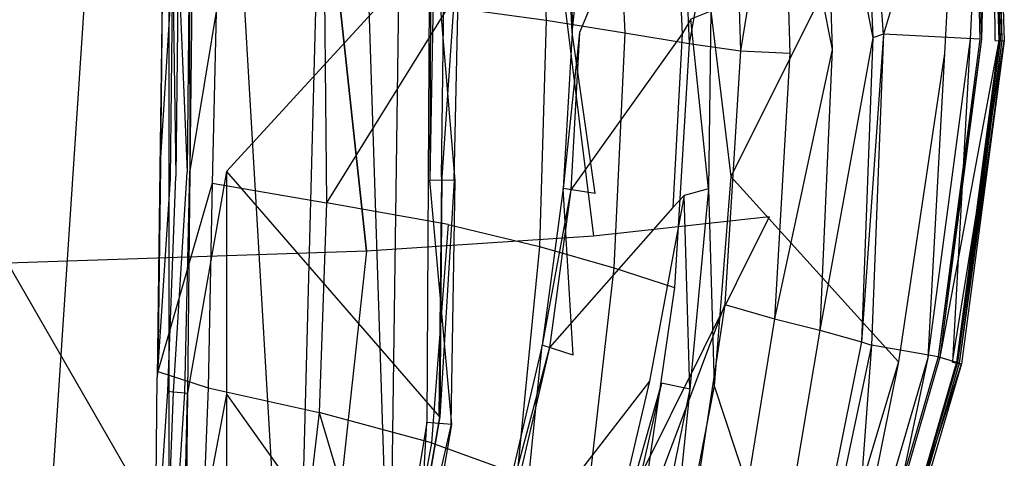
# Model space of a CAD drawing. Extents: x 0 to 0.355, y -0.455 to 0.
# Tile 25 of 29: x 0.236 to 0.355, y -0.284 to -0.231. Entities that reach past the tile are written whole.
import ezdxf

# ---------------------------------------------------------------- set-up
doc = ezdxf.new("R2010")
doc.units = 0
doc.layers.add('L0_WC_N_761910__0___REPLACEMTFO', color=7, linetype='CONTINUOUS')

msp = doc.modelspace()

# ---------------------------------------------------------------- linework, layer by layer
at = {"layer": 'L0_WC_N_761910__0___REPLACEMTFO', "color": 8}
for points, invisible_edges in [([(0.254121, -0.072895, 0.000161), (0.234538, -0.368558, 0.000032), (0.234284, -0.056078, 0.00026), (0.254121, -0.072895, 0.000161)], 14), ([(0.254121, -0.072895, 0.000161), (0.253972, -0.352966, 0.000032), (0.234538, -0.368558, 0.000032), (0.254121, -0.072895, 0.000161)], 14), ([(0.269124, -0.33135, 0.000033), (0.253972, -0.352966, 0.000032), (0.254121, -0.072895, 0.000161), (0.269124, -0.33135, 0.000033)], 14), ([(0.269124, -0.33135, 0.000033), (0.254121, -0.072895, 0.000161), (0.267252, -0.09383, 0.000068), (0.269124, -0.33135, 0.000033)], 14), ([(0.274668, -0.117053, 0.000011), (0.269124, -0.33135, 0.000033), (0.267252, -0.09383, 0.000068), (0.274668, -0.117053, 0.000011)], 14), ([(0.280702, -0.306705, 0.000031), (0.269124, -0.33135, 0.000033), (0.274668, -0.117053, 0.000011), (0.280702, -0.306705, 0.000031)], 14), ([(0.280702, -0.306705, 0.000031), (0.274668, -0.117053, 0.000011), (0.278685, -0.141583), (0.280702, -0.306705, 0.000031)], 14), ([(0.282645, -0.16653, 0.000016), (0.280702, -0.306705, 0.000031), (0.278685, -0.141583), (0.282645, -0.16653, 0.000016)], 14), ([(0.285191, -0.279755, 0.000029), (0.280702, -0.306705, 0.000031), (0.282645, -0.16653, 0.000016), (0.285191, -0.279755, 0.000029)], 14), ([(0.285722, -0.192419, 0.000031), (0.285191, -0.279755, 0.000029), (0.282645, -0.16653, 0.000016), (0.285722, -0.192419, 0.000031)], 14), ([(0.315249, -0.188756, 0.349274), (0.297295, -0.192538, 0.300677), (0.326597, -0.25487, 0.352364), (0.315249, -0.188756, 0.349274)], 14), ([(0.297295, -0.192538, 0.300677), (0.270845, -0.193772, 0.25717), (0.305343, -0.25724, 0.300522), (0.297295, -0.192538, 0.300677)], 14), ([(0.285722, -0.192419, 0.000031), (0.285582, -0.250437, 0.00003), (0.285191, -0.279755, 0.000029), (0.285722, -0.192419, 0.000031)], 14), ([(0.286102, -0.220458, 0.000034), (0.285582, -0.250437, 0.00003), (0.285722, -0.192419, 0.000031), (0.286102, -0.220458, 0.000034)], 14), ([(0.297295, -0.192538, 0.300677), (0.305343, -0.25724, 0.300522), (0.326597, -0.25487, 0.352364), (0.297295, -0.192538, 0.300677)], 14), ([(0.270845, -0.193772, 0.25717), (0.230224, -0.19395, 0.224176), (0.234567, -0.260492, 0.216959), (0.270845, -0.193772, 0.25717)], 14), ([(0.277929, -0.259056, 0.253091), (0.270845, -0.193772, 0.25717), (0.234567, -0.260492, 0.216959), (0.277929, -0.259056, 0.253091)], 14), ([(0.270845, -0.193772, 0.25717), (0.277929, -0.259056, 0.253091), (0.305343, -0.25724, 0.300522), (0.270845, -0.193772, 0.25717)], 14), ([(0.35388, -0.23355, 0.388229), (0.353845, -0.196307, 0.385124), (0.35273, -0.196397, 0.388225), (0.35388, -0.23355, 0.388229)], 14), ([(0.353554, -0.19635, 0.379744), (0.354497, -0.233561, 0.376776), (0.353344, -0.196382, 0.376772), (0.353554, -0.19635, 0.379744)], 14), ([(0.353845, -0.196307, 0.385124), (0.354709, -0.233576, 0.379747), (0.353554, -0.19635, 0.379744), (0.353845, -0.196307, 0.385124)], 14), ([(0.354497, -0.233561, 0.376776), (0.353554, -0.19635, 0.379744), (0.354709, -0.233576, 0.379747), (0.354497, -0.233561, 0.376776)], 13), ([(0.353845, -0.196307, 0.385124), (0.35388, -0.23355, 0.388229), (0.355001, -0.233597, 0.385128), (0.353845, -0.196307, 0.385124)], 13), ([(0.354709, -0.233576, 0.379747), (0.353845, -0.196307, 0.385124), (0.355001, -0.233597, 0.385128), (0.354709, -0.233576, 0.379747)], 13), ([(0.340409, -0.232813, 0.34255), (0.33781, -0.198481, 0.338357), (0.339133, -0.197501, 0.342605), (0.340409, -0.232813, 0.34255)], 14), ([(0.350917, -0.19674, 0.342608), (0.340409, -0.232813, 0.34255), (0.339133, -0.197501, 0.342605), (0.350917, -0.19674, 0.342608)], 14), ([(0.352058, -0.233391, 0.342612), (0.340409, -0.232813, 0.34255), (0.350917, -0.19674, 0.342608), (0.352058, -0.233391, 0.342612)], 14), ([(0.347784, -0.235145, 0.389514), (0.349716, -0.196654, 0.389512), (0.347353, -0.199185, 0.389511), (0.347784, -0.235145, 0.389514)], 13), ([(0.349716, -0.196654, 0.389512), (0.347784, -0.235145, 0.389514), (0.350856, -0.233418, 0.389516), (0.349716, -0.196654, 0.389512)], 14), ([(0.350856, -0.233418, 0.389516), (0.35273, -0.196397, 0.388225), (0.349716, -0.196654, 0.389512), (0.350856, -0.233418, 0.389516)], 13), ([(0.35273, -0.196397, 0.388225), (0.350856, -0.233418, 0.389516), (0.35388, -0.23355, 0.388229), (0.35273, -0.196397, 0.388225)], 14), ([(0.351113, -0.196711, 0.345357), (0.352058, -0.233391, 0.342612), (0.350917, -0.19674, 0.342608), (0.351113, -0.196711, 0.345357)], 14), ([(0.353189, -0.196404, 0.374595), (0.352254, -0.233404, 0.34536), (0.351113, -0.196711, 0.345357), (0.353189, -0.196404, 0.374595)], 14), ([(0.352058, -0.233391, 0.342612), (0.351113, -0.196711, 0.345357), (0.352254, -0.233404, 0.34536), (0.352058, -0.233391, 0.342612)], 13), ([(0.352254, -0.233404, 0.34536), (0.353189, -0.196404, 0.374595), (0.354342, -0.23355, 0.374598), (0.352254, -0.233404, 0.34536)], 13), ([(0.353344, -0.196382, 0.376772), (0.354342, -0.23355, 0.374598), (0.353189, -0.196404, 0.374595), (0.353344, -0.196382, 0.376772)], 14), ([(0.354342, -0.23355, 0.374598), (0.353344, -0.196382, 0.376772), (0.354497, -0.233561, 0.376776), (0.354342, -0.23355, 0.374598)], 13), ([(0.33781, -0.198481, 0.338357), (0.339095, -0.233225, 0.338386), (0.333118, -0.201959, 0.323296), (0.33781, -0.198481, 0.338357)], 14), ([(0.33781, -0.198481, 0.338357), (0.340409, -0.232813, 0.34255), (0.339095, -0.233225, 0.338386), (0.33781, -0.198481, 0.338357)], 13), ([(0.32194, -0.250012, 0.389493), (0.347353, -0.199185, 0.389511), (0.321856, -0.227776, 0.389503), (0.32194, -0.250012, 0.389493)], 13), ([(0.347353, -0.199185, 0.389511), (0.32194, -0.250012, 0.389493), (0.347784, -0.235145, 0.389514), (0.347353, -0.199185, 0.389511)], 14), ([(0.333118, -0.201959, 0.323296), (0.334198, -0.234665, 0.323716), (0.328092, -0.203894, 0.308549), (0.333118, -0.201959, 0.323296)], 14), ([(0.333118, -0.201959, 0.323296), (0.339095, -0.233225, 0.338386), (0.334198, -0.234665, 0.323716), (0.333118, -0.201959, 0.323296)], 14), ([(0.298333, -0.204116, 0.25117), (0.299608, -0.231113, 0.251222), (0.287769, -0.229479, 0.237489), (0.298333, -0.204116, 0.25117)], 14), ([(0.298333, -0.204116, 0.25117), (0.307833, -0.204649, 0.265271), (0.299608, -0.231113, 0.251222), (0.298333, -0.204116, 0.25117)], 14), ([(0.307833, -0.204649, 0.265271), (0.30912, -0.23263, 0.265805), (0.299608, -0.231113, 0.251222), (0.307833, -0.204649, 0.265271)], 14), ([(0.307833, -0.204649, 0.265271), (0.315721, -0.204962, 0.279241), (0.30912, -0.23263, 0.265805), (0.307833, -0.204649, 0.265271)], 14), ([(0.328092, -0.203894, 0.308549), (0.323127, -0.234817, 0.294625), (0.322232, -0.204797, 0.293722), (0.328092, -0.203894, 0.308549)], 14), ([(0.328092, -0.203894, 0.308549), (0.329078, -0.235111, 0.309204), (0.323127, -0.234817, 0.294625), (0.328092, -0.203894, 0.308549)], 14), ([(0.328092, -0.203894, 0.308549), (0.334198, -0.234665, 0.323716), (0.329078, -0.235111, 0.309204), (0.328092, -0.203894, 0.308549)], 14), ([(0.31472, -0.205705, 0.383365), (0.302509, -0.208224, 0.331931), (0.303673, -0.232592, 0.333524), (0.31472, -0.205705, 0.383365)], 14), ([(0.31472, -0.205705, 0.383365), (0.303673, -0.232592, 0.333524), (0.316083, -0.232773, 0.383323), (0.31472, -0.205705, 0.383365)], 14), ([(0.315721, -0.204962, 0.279241), (0.316893, -0.233926, 0.280008), (0.30912, -0.23263, 0.265805), (0.315721, -0.204962, 0.279241)], 14), ([(0.31472, -0.205705, 0.383365), (0.316083, -0.232773, 0.383323), (0.317115, -0.230978, 0.387695), (0.31472, -0.205705, 0.383365)], 14), ([(0.322232, -0.204797, 0.293722), (0.316893, -0.233926, 0.280008), (0.315721, -0.204962, 0.279241), (0.322232, -0.204797, 0.293722)], 14), ([(0.322232, -0.204797, 0.293722), (0.323127, -0.234817, 0.294625), (0.316893, -0.233926, 0.280008), (0.322232, -0.204797, 0.293722)], 14), ([(0.30548, -0.207719, 0.324249), (0.302763, -0.232579, 0.32987), (0.301614, -0.208409, 0.328157), (0.30548, -0.207719, 0.324249)], 13), ([(0.302509, -0.208224, 0.331931), (0.301614, -0.208409, 0.328157), (0.302763, -0.232579, 0.32987), (0.302509, -0.208224, 0.331931)], 14), ([(0.302509, -0.208224, 0.331931), (0.302763, -0.232579, 0.32987), (0.303673, -0.232592, 0.333524), (0.302509, -0.208224, 0.331931)], 14), ([(0.302763, -0.232579, 0.32987), (0.30548, -0.207719, 0.324249), (0.306653, -0.232611, 0.326034), (0.302763, -0.232579, 0.32987)], 14), ([(0.260989, -0.249405, 0.043204), (0.287285, -0.220697, 0.043209), (0.260989, -0.222521, 0.043203), (0.260989, -0.249405, 0.043204)], 13), ([(0.287285, -0.220697, 0.043209), (0.260989, -0.249405, 0.043204), (0.286961, -0.25011, 0.043205), (0.287285, -0.220697, 0.043209)], 14), ([(0.286102, -0.220458, 0.000034), (0.288613, -0.250482, 0.00003), (0.285582, -0.250437, 0.00003), (0.286102, -0.220458, 0.000034)], 13), ([(0.288613, -0.250482, 0.00003), (0.286102, -0.220458, 0.000034), (0.289134, -0.220464, 0.000034), (0.288613, -0.250482, 0.00003)], 14), ([(0.287369, -0.220687, 0.041272), (0.286961, -0.25011, 0.043205), (0.287035, -0.250126, 0.041268), (0.287369, -0.220687, 0.041272)], 13), ([(0.286961, -0.25011, 0.043205), (0.287369, -0.220687, 0.041272), (0.287285, -0.220697, 0.043209), (0.286961, -0.25011, 0.043205)], 14), ([(0.289026, -0.220477, 0.002548), (0.287035, -0.250126, 0.041268), (0.288517, -0.25046, 0.002544), (0.289026, -0.220477, 0.002548)], 14), ([(0.289026, -0.220477, 0.002548), (0.287369, -0.220687, 0.041272), (0.287035, -0.250126, 0.041268), (0.289026, -0.220477, 0.002548)], 14), ([(0.289134, -0.220464, 0.000034), (0.288517, -0.25046, 0.002544), (0.288613, -0.250482, 0.00003), (0.289134, -0.220464, 0.000034)], 13), ([(0.288517, -0.25046, 0.002544), (0.289134, -0.220464, 0.000034), (0.289026, -0.220477, 0.002548), (0.288517, -0.25046, 0.002544)], 14), ([(0.256516, -0.22274, 0.061184), (0.256567, -0.249344, 0.050362), (0.256847, -0.222482, 0.050333), (0.256516, -0.22274, 0.061184)], 14), ([(0.256847, -0.222482, 0.050333), (0.256567, -0.249344, 0.050362), (0.260989, -0.222521, 0.043203), (0.256847, -0.222482, 0.050333)], 14), ([(0.260989, -0.222521, 0.043203), (0.256567, -0.249344, 0.050362), (0.260989, -0.249405, 0.043204), (0.260989, -0.222521, 0.043203)], 14), ([(0.25328, -0.223577, 0.1812), (0.25301, -0.248778, 0.193305), (0.252921, -0.249038, 0.181393), (0.25328, -0.223577, 0.1812)], 14), ([(0.25328, -0.223577, 0.1812), (0.252921, -0.249038, 0.181393), (0.254465, -0.224333, 0.128292), (0.25328, -0.223577, 0.1812)], 14), ([(0.25328, -0.223577, 0.1812), (0.253468, -0.22395, 0.192901), (0.25301, -0.248778, 0.193305), (0.25328, -0.223577, 0.1812)], 14), ([(0.255154, -0.223798, 0.105738), (0.256236, -0.249474, 0.061213), (0.256516, -0.22274, 0.061184), (0.255154, -0.223798, 0.105738)], 14), ([(0.256567, -0.249344, 0.050362), (0.256516, -0.22274, 0.061184), (0.256236, -0.249474, 0.061213), (0.256567, -0.249344, 0.050362)], 13), ([(0.254465, -0.224333, 0.128292), (0.252921, -0.249038, 0.181393), (0.254185, -0.250276, 0.128319), (0.254465, -0.224333, 0.128292)], 14), ([(0.253468, -0.22395, 0.192901), (0.259835, -0.225939, 0.211603), (0.25301, -0.248778, 0.193305), (0.253468, -0.22395, 0.192901)], 14), ([(0.254874, -0.250006, 0.105766), (0.254465, -0.224333, 0.128292), (0.254185, -0.250276, 0.128319), (0.254874, -0.250006, 0.105766)], 13), ([(0.254465, -0.224333, 0.128292), (0.254874, -0.250006, 0.105766), (0.255154, -0.223798, 0.105738), (0.254465, -0.224333, 0.128292)], 14), ([(0.256236, -0.249474, 0.061213), (0.255154, -0.223798, 0.105738), (0.254874, -0.250006, 0.105766), (0.256236, -0.249474, 0.061213)], 13), ([(0.259835, -0.225939, 0.211603), (0.259239, -0.250803, 0.211729), (0.25301, -0.248778, 0.193305), (0.259835, -0.225939, 0.211603)], 14), ([(0.259835, -0.225939, 0.211603), (0.272832, -0.227772, 0.225726), (0.259239, -0.250803, 0.211729), (0.259835, -0.225939, 0.211603)], 14), ([(0.272832, -0.227772, 0.225726), (0.273064, -0.253177, 0.225624), (0.259239, -0.250803, 0.211729), (0.272832, -0.227772, 0.225726)], 14), ([(0.287769, -0.229479, 0.237489), (0.273064, -0.253177, 0.225624), (0.272832, -0.227772, 0.225726), (0.287769, -0.229479, 0.237489)], 14), ([(0.319527, -0.230029, 0.389504), (0.32194, -0.250012, 0.389493), (0.321856, -0.227776, 0.389503), (0.319527, -0.230029, 0.389504)], 14), ([(0.287797, -0.255825, 0.237504), (0.273064, -0.253177, 0.225624), (0.287769, -0.229479, 0.237489), (0.287797, -0.255825, 0.237504)], 14), ([(0.287769, -0.229479, 0.237489), (0.299608, -0.231113, 0.251222), (0.287797, -0.255825, 0.237504), (0.287769, -0.229479, 0.237489)], 14), ([(0.319527, -0.230029, 0.389504), (0.317115, -0.230978, 0.387695), (0.319266, -0.251512, 0.389491), (0.319527, -0.230029, 0.389504)], 14), ([(0.32194, -0.250012, 0.389493), (0.319527, -0.230029, 0.389504), (0.319266, -0.251512, 0.389491), (0.32194, -0.250012, 0.389493)], 13), ([(0.299608, -0.231113, 0.251222), (0.29882, -0.258497, 0.251961), (0.287797, -0.255825, 0.237504), (0.299608, -0.231113, 0.251222)], 14), ([(0.299608, -0.231113, 0.251222), (0.30912, -0.23263, 0.265805), (0.29882, -0.258497, 0.251961), (0.299608, -0.231113, 0.251222)], 14), ([(0.317115, -0.230978, 0.387695), (0.316083, -0.232773, 0.383323), (0.316299, -0.252314, 0.387679), (0.317115, -0.230978, 0.387695)], 14), ([(0.319266, -0.251512, 0.389491), (0.317115, -0.230978, 0.387695), (0.316299, -0.252314, 0.387679), (0.319266, -0.251512, 0.389491)], 14), ([(0.30912, -0.23263, 0.265805), (0.307815, -0.261074, 0.266851), (0.29882, -0.258497, 0.251961), (0.30912, -0.23263, 0.265805)], 14), ([(0.302763, -0.232579, 0.32987), (0.301698, -0.251455, 0.33122), (0.303673, -0.232592, 0.333524), (0.302763, -0.232579, 0.32987)], 14), ([(0.302763, -0.232579, 0.32987), (0.305536, -0.252086, 0.327446), (0.301698, -0.251455, 0.33122), (0.302763, -0.232579, 0.32987)], 13), ([(0.303673, -0.232592, 0.333524), (0.301698, -0.251455, 0.33122), (0.302603, -0.251612, 0.33478), (0.303673, -0.232592, 0.333524)], 14), ([(0.303673, -0.232592, 0.333524), (0.302603, -0.251612, 0.33478), (0.316083, -0.232773, 0.383323), (0.303673, -0.232592, 0.333524)], 14), ([(0.316083, -0.232773, 0.383323), (0.302603, -0.251612, 0.33478), (0.314931, -0.253763, 0.383307), (0.316083, -0.232773, 0.383323)], 14), ([(0.305536, -0.252086, 0.327446), (0.302763, -0.232579, 0.32987), (0.306653, -0.232611, 0.326034), (0.305536, -0.252086, 0.327446)], 14), ([(0.30912, -0.23263, 0.265805), (0.316893, -0.233926, 0.280008), (0.307815, -0.261074, 0.266851), (0.30912, -0.23263, 0.265805)], 14), ([(0.316083, -0.232773, 0.383323), (0.314931, -0.253763, 0.383307), (0.316299, -0.252314, 0.387679), (0.316083, -0.232773, 0.383323)], 14), ([(0.339095, -0.233225, 0.338386), (0.33774, -0.270027, 0.338199), (0.332721, -0.268612, 0.323473), (0.339095, -0.233225, 0.338386)], 14), ([(0.339095, -0.233225, 0.338386), (0.332721, -0.268612, 0.323473), (0.334198, -0.234665, 0.323716), (0.339095, -0.233225, 0.338386)], 14), ([(0.340409, -0.232813, 0.34255), (0.338964, -0.27039, 0.342404), (0.33774, -0.270027, 0.338199), (0.340409, -0.232813, 0.34255)], 14), ([(0.340409, -0.232813, 0.34255), (0.33774, -0.270027, 0.338199), (0.339095, -0.233225, 0.338386), (0.340409, -0.232813, 0.34255)], 14), ([(0.346996, -0.271804, 0.342602), (0.338964, -0.27039, 0.342404), (0.340409, -0.232813, 0.34255), (0.346996, -0.271804, 0.342602)], 14), ([(0.352058, -0.233391, 0.342612), (0.346996, -0.271804, 0.342602), (0.340409, -0.232813, 0.34255), (0.352058, -0.233391, 0.342612)], 14), ([(0.316893, -0.233926, 0.280008), (0.315121, -0.263445, 0.281169), (0.307815, -0.261074, 0.266851), (0.316893, -0.233926, 0.280008)], 14), ([(0.316893, -0.233926, 0.280008), (0.323127, -0.234817, 0.294625), (0.315121, -0.263445, 0.281169), (0.316893, -0.233926, 0.280008)], 14), ([(0.347784, -0.235145, 0.389514), (0.345763, -0.271934, 0.38951), (0.350856, -0.233418, 0.389516), (0.347784, -0.235145, 0.389514)], 14), ([(0.348734, -0.27248, 0.388223), (0.350856, -0.233418, 0.389516), (0.345763, -0.271934, 0.38951), (0.348734, -0.27248, 0.388223)], 13), ([(0.352254, -0.233404, 0.34536), (0.346996, -0.271804, 0.342602), (0.352058, -0.233391, 0.342612), (0.352254, -0.233404, 0.34536)], 14), ([(0.346996, -0.271804, 0.342602), (0.352254, -0.233404, 0.34536), (0.347193, -0.271863, 0.34535), (0.346996, -0.271804, 0.342602)], 13), ([(0.354342, -0.23355, 0.374598), (0.347193, -0.271863, 0.34535), (0.352254, -0.233404, 0.34536), (0.354342, -0.23355, 0.374598)], 14), ([(0.347193, -0.271863, 0.34535), (0.354342, -0.23355, 0.374598), (0.349222, -0.272481, 0.374584), (0.347193, -0.271863, 0.34535)], 13), ([(0.350856, -0.233418, 0.389516), (0.348734, -0.27248, 0.388223), (0.35388, -0.23355, 0.388229), (0.350856, -0.233418, 0.389516)], 14), ([(0.348734, -0.27248, 0.388223), (0.355001, -0.233597, 0.385128), (0.35388, -0.23355, 0.388229), (0.348734, -0.27248, 0.388223)], 14), ([(0.355001, -0.233597, 0.385128), (0.348734, -0.27248, 0.388223), (0.349835, -0.272673, 0.385122), (0.355001, -0.233597, 0.385128)], 13), ([(0.354497, -0.233561, 0.376776), (0.349222, -0.272481, 0.374584), (0.354342, -0.23355, 0.374598), (0.354497, -0.233561, 0.376776)], 14), ([(0.349222, -0.272481, 0.374584), (0.354497, -0.233561, 0.376776), (0.349363, -0.272526, 0.376765), (0.349222, -0.272481, 0.374584)], 13), ([(0.354709, -0.233576, 0.379747), (0.349363, -0.272526, 0.376765), (0.354497, -0.233561, 0.376776), (0.354709, -0.233576, 0.379747)], 14), ([(0.349363, -0.272526, 0.376765), (0.354709, -0.233576, 0.379747), (0.349559, -0.272587, 0.379739), (0.349363, -0.272526, 0.376765)], 13), ([(0.355001, -0.233597, 0.385128), (0.349559, -0.272587, 0.379739), (0.354709, -0.233576, 0.379747), (0.355001, -0.233597, 0.385128)], 14), ([(0.349559, -0.272587, 0.379739), (0.355001, -0.233597, 0.385128), (0.349835, -0.272673, 0.385122), (0.349559, -0.272587, 0.379739)], 13), ([(0.323127, -0.234817, 0.294625), (0.321209, -0.26549, 0.295507), (0.315121, -0.263445, 0.281169), (0.323127, -0.234817, 0.294625)], 14), ([(0.323127, -0.234817, 0.294625), (0.329078, -0.235111, 0.309204), (0.321209, -0.26549, 0.295507), (0.323127, -0.234817, 0.294625)], 14), ([(0.329078, -0.235111, 0.309204), (0.327223, -0.267243, 0.309633), (0.321209, -0.26549, 0.295507), (0.329078, -0.235111, 0.309204)], 14), ([(0.32194, -0.250012, 0.389493), (0.342223, -0.272415, 0.389508), (0.347784, -0.235145, 0.389514), (0.32194, -0.250012, 0.389493)], 14), ([(0.334198, -0.234665, 0.323716), (0.332721, -0.268612, 0.323473), (0.327223, -0.267243, 0.309633), (0.334198, -0.234665, 0.323716)], 14), ([(0.334198, -0.234665, 0.323716), (0.327223, -0.267243, 0.309633), (0.329078, -0.235111, 0.309204), (0.334198, -0.234665, 0.323716)], 14), ([(0.345763, -0.271934, 0.38951), (0.347784, -0.235145, 0.389514), (0.342223, -0.272415, 0.389508), (0.345763, -0.271934, 0.38951)], 13), ([(0.252921, -0.249038, 0.181393), (0.252685, -0.273598, 0.193155), (0.252623, -0.274292, 0.181343), (0.252921, -0.249038, 0.181393)], 14), ([(0.252921, -0.249038, 0.181393), (0.252623, -0.274292, 0.181343), (0.254185, -0.250276, 0.128319), (0.252921, -0.249038, 0.181393)], 14), ([(0.259239, -0.250803, 0.211729), (0.252685, -0.273598, 0.193155), (0.25301, -0.248778, 0.193305), (0.259239, -0.250803, 0.211729)], 14), ([(0.25301, -0.248778, 0.193305), (0.252685, -0.273598, 0.193155), (0.252921, -0.249038, 0.181393), (0.25301, -0.248778, 0.193305)], 14), ([(0.256236, -0.249474, 0.061213), (0.254596, -0.276056, 0.105795), (0.255956, -0.276189, 0.061242), (0.256236, -0.249474, 0.061213)], 13), ([(0.254596, -0.276056, 0.105795), (0.256236, -0.249474, 0.061213), (0.254874, -0.250006, 0.105766), (0.254596, -0.276056, 0.105795)], 14), ([(0.256567, -0.249344, 0.050362), (0.255956, -0.276189, 0.061242), (0.256287, -0.276221, 0.050391), (0.256567, -0.249344, 0.050362)], 13), ([(0.255956, -0.276189, 0.061242), (0.256567, -0.249344, 0.050362), (0.256236, -0.249474, 0.061213), (0.255956, -0.276189, 0.061242)], 14), ([(0.256567, -0.249344, 0.050362), (0.256287, -0.276221, 0.050391), (0.260989, -0.249405, 0.043204), (0.256567, -0.249344, 0.050362)], 14), ([(0.260989, -0.249405, 0.043204), (0.256287, -0.276221, 0.050391), (0.260989, -0.276326, 0.043205), (0.260989, -0.249405, 0.043204)], 14), ([(0.286702, -0.279043, 0.043204), (0.260989, -0.249405, 0.043204), (0.260989, -0.276326, 0.043205), (0.286702, -0.279043, 0.043204)], 13), ([(0.260989, -0.249405, 0.043204), (0.286702, -0.279043, 0.043204), (0.286961, -0.25011, 0.043205), (0.260989, -0.249405, 0.043204)], 14), ([(0.254185, -0.250276, 0.128319), (0.252623, -0.274292, 0.181343), (0.253907, -0.275989, 0.128348), (0.254185, -0.250276, 0.128319)], 14), ([(0.252685, -0.273598, 0.193155), (0.259239, -0.250803, 0.211729), (0.258778, -0.275588, 0.211222), (0.252685, -0.273598, 0.193155)], 13), ([(0.254874, -0.250006, 0.105766), (0.253907, -0.275989, 0.128348), (0.254596, -0.276056, 0.105795), (0.254874, -0.250006, 0.105766)], 13), ([(0.253907, -0.275989, 0.128348), (0.254874, -0.250006, 0.105766), (0.254185, -0.250276, 0.128319), (0.253907, -0.275989, 0.128348)], 14), ([(0.259239, -0.250803, 0.211729), (0.273064, -0.253177, 0.225624), (0.258778, -0.275588, 0.211222), (0.259239, -0.250803, 0.211729)], 14), ([(0.285582, -0.250437, 0.00003), (0.288219, -0.280014, 0.000029), (0.285191, -0.279755, 0.000029), (0.285582, -0.250437, 0.00003)], 13), ([(0.288219, -0.280014, 0.000029), (0.285582, -0.250437, 0.00003), (0.288613, -0.250482, 0.00003), (0.288219, -0.280014, 0.000029)], 14), ([(0.286702, -0.279043, 0.043204), (0.287035, -0.250126, 0.041268), (0.286961, -0.25011, 0.043205), (0.286702, -0.279043, 0.043204)], 14), ([(0.287035, -0.250126, 0.041268), (0.286702, -0.279043, 0.043204), (0.28677, -0.279086, 0.041267), (0.287035, -0.250126, 0.041268)], 13), ([(0.287035, -0.250126, 0.041268), (0.28677, -0.279086, 0.041267), (0.288517, -0.25046, 0.002544), (0.287035, -0.250126, 0.041268)], 14), ([(0.288517, -0.25046, 0.002544), (0.28677, -0.279086, 0.041267), (0.288131, -0.279957, 0.002543), (0.288517, -0.25046, 0.002544)], 14), ([(0.288131, -0.279957, 0.002543), (0.288613, -0.250482, 0.00003), (0.288517, -0.25046, 0.002544), (0.288131, -0.279957, 0.002543)], 14), ([(0.288613, -0.250482, 0.00003), (0.288131, -0.279957, 0.002543), (0.288219, -0.280014, 0.000029), (0.288613, -0.250482, 0.00003)], 13), ([(0.319266, -0.251512, 0.389491), (0.319929, -0.275334, 0.389491), (0.32194, -0.250012, 0.389493), (0.319266, -0.251512, 0.389491)], 14), ([(0.342223, -0.272415, 0.389508), (0.32194, -0.250012, 0.389493), (0.319929, -0.275334, 0.389491), (0.342223, -0.272415, 0.389508)], 13), ([(0.301698, -0.251455, 0.33122), (0.29915, -0.270412, 0.332582), (0.302603, -0.251612, 0.33478), (0.301698, -0.251455, 0.33122)], 14), ([(0.301698, -0.251455, 0.33122), (0.302881, -0.271638, 0.328876), (0.29915, -0.270412, 0.332582), (0.301698, -0.251455, 0.33122)], 13), ([(0.302603, -0.251612, 0.33478), (0.29915, -0.270412, 0.332582), (0.300037, -0.270709, 0.336048), (0.302603, -0.251612, 0.33478)], 14), ([(0.302603, -0.251612, 0.33478), (0.300037, -0.270709, 0.336048), (0.314931, -0.253763, 0.383307), (0.302603, -0.251612, 0.33478)], 14), ([(0.302881, -0.271638, 0.328876), (0.301698, -0.251455, 0.33122), (0.305536, -0.252086, 0.327446), (0.302881, -0.271638, 0.328876)], 14), ([(0.319266, -0.251512, 0.389491), (0.316299, -0.252314, 0.387679), (0.317009, -0.275727, 0.389489), (0.319266, -0.251512, 0.389491)], 14), ([(0.319929, -0.275334, 0.389491), (0.319266, -0.251512, 0.389491), (0.317009, -0.275727, 0.389489), (0.319929, -0.275334, 0.389491)], 13), ([(0.273064, -0.253177, 0.225624), (0.272187, -0.278573, 0.225125), (0.258778, -0.275588, 0.211222), (0.273064, -0.253177, 0.225624)], 14), ([(0.285772, -0.282215, 0.237632), (0.272187, -0.278573, 0.225125), (0.273064, -0.253177, 0.225624), (0.285772, -0.282215, 0.237632)], 14), ([(0.287797, -0.255825, 0.237504), (0.285772, -0.282215, 0.237632), (0.273064, -0.253177, 0.225624), (0.287797, -0.255825, 0.237504)], 14), ([(0.316299, -0.252314, 0.387679), (0.312124, -0.27475, 0.383303), (0.313573, -0.275018, 0.387675), (0.316299, -0.252314, 0.387679)], 14), ([(0.316299, -0.252314, 0.387679), (0.314931, -0.253763, 0.383307), (0.312124, -0.27475, 0.383303), (0.316299, -0.252314, 0.387679)], 14), ([(0.317009, -0.275727, 0.389489), (0.316299, -0.252314, 0.387679), (0.313573, -0.275018, 0.387675), (0.317009, -0.275727, 0.389489)], 14), ([(0.314931, -0.253763, 0.383307), (0.300037, -0.270709, 0.336048), (0.312124, -0.27475, 0.383303), (0.314931, -0.253763, 0.383307)], 14), ([(0.287797, -0.255825, 0.237504), (0.29882, -0.258497, 0.251961), (0.285772, -0.282215, 0.237632), (0.287797, -0.255825, 0.237504)], 14), ([(0.326597, -0.25487, 0.352364), (0.294056, -0.320291, 0.308108), (0.31497, -0.320844, 0.355447), (0.326597, -0.25487, 0.352364)], 14), ([(0.326597, -0.25487, 0.352364), (0.305343, -0.25724, 0.300522), (0.294056, -0.320291, 0.308108), (0.326597, -0.25487, 0.352364)], 14), ([(0.305343, -0.25724, 0.300522), (0.277929, -0.259056, 0.253091), (0.294056, -0.320291, 0.308108), (0.305343, -0.25724, 0.300522)], 14), ([(0.277929, -0.259056, 0.253091), (0.234567, -0.260492, 0.216959), (0.270905, -0.323542, 0.263167), (0.277929, -0.259056, 0.253091)], 14), ([(0.277929, -0.259056, 0.253091), (0.270905, -0.323542, 0.263167), (0.294056, -0.320291, 0.308108), (0.277929, -0.259056, 0.253091)], 14), ([(0.29882, -0.258497, 0.251961), (0.296125, -0.285975, 0.252254), (0.285772, -0.282215, 0.237632), (0.29882, -0.258497, 0.251961)], 14), ([(0.29882, -0.258497, 0.251961), (0.307815, -0.261074, 0.266851), (0.296125, -0.285975, 0.252254), (0.29882, -0.258497, 0.251961)], 14), ([(0.270905, -0.323542, 0.263167), (0.234567, -0.260492, 0.216959), (0.230223, -0.326178, 0.230358), (0.270905, -0.323542, 0.263167)], 14), ([(0.307815, -0.261074, 0.266851), (0.304541, -0.289654, 0.267086), (0.296125, -0.285975, 0.252254), (0.307815, -0.261074, 0.266851)], 14), ([(0.307815, -0.261074, 0.266851), (0.315121, -0.263445, 0.281169), (0.304541, -0.289654, 0.267086), (0.307815, -0.261074, 0.266851)], 14), ([(0.315121, -0.263445, 0.281169), (0.310859, -0.29302, 0.281513), (0.304541, -0.289654, 0.267086), (0.315121, -0.263445, 0.281169)], 14), ([(0.321209, -0.26549, 0.295507), (0.310859, -0.29302, 0.281513), (0.315121, -0.263445, 0.281169), (0.321209, -0.26549, 0.295507)], 14), ([(0.310859, -0.29302, 0.281513), (0.321209, -0.26549, 0.295507), (0.31655, -0.296292, 0.295354), (0.310859, -0.29302, 0.281513)], 13), ([(0.321209, -0.26549, 0.295507), (0.327223, -0.267243, 0.309633), (0.31655, -0.296292, 0.295354), (0.321209, -0.26549, 0.295507)], 14), ([(0.327223, -0.267243, 0.309633), (0.32195, -0.299587, 0.309247), (0.31655, -0.296292, 0.295354), (0.327223, -0.267243, 0.309633)], 14), ([(0.327223, -0.267243, 0.309633), (0.332721, -0.268612, 0.323473), (0.32195, -0.299587, 0.309247), (0.327223, -0.267243, 0.309633)], 14), ([(0.332721, -0.268612, 0.323473), (0.326881, -0.303169, 0.323938), (0.32195, -0.299587, 0.309247), (0.332721, -0.268612, 0.323473)], 14), ([(0.332721, -0.268612, 0.323473), (0.33774, -0.270027, 0.338199), (0.326881, -0.303169, 0.323938), (0.332721, -0.268612, 0.323473)], 14), ([(0.33774, -0.270027, 0.338199), (0.330321, -0.3068, 0.338037), (0.326881, -0.303169, 0.323938), (0.33774, -0.270027, 0.338199)], 14), ([(0.33774, -0.270027, 0.338199), (0.338964, -0.27039, 0.342404), (0.330321, -0.3068, 0.338037), (0.33774, -0.270027, 0.338199)], 14), ([(0.29915, -0.270412, 0.332582), (0.292612, -0.298453, 0.3346), (0.300037, -0.270709, 0.336048), (0.29915, -0.270412, 0.332582)], 14), ([(0.29915, -0.270412, 0.332582), (0.296113, -0.300498, 0.331), (0.292612, -0.298453, 0.3346), (0.29915, -0.270412, 0.332582)], 13), ([(0.300037, -0.270709, 0.336048), (0.292612, -0.298453, 0.3346), (0.293448, -0.298959, 0.337929), (0.300037, -0.270709, 0.336048)], 14), ([(0.300037, -0.270709, 0.336048), (0.293448, -0.298959, 0.337929), (0.312124, -0.27475, 0.383303), (0.300037, -0.270709, 0.336048)], 14), ([(0.296113, -0.300498, 0.331), (0.29915, -0.270412, 0.332582), (0.302881, -0.271638, 0.328876), (0.296113, -0.300498, 0.331)], 14), ([(0.338964, -0.27039, 0.342404), (0.331041, -0.307725, 0.34202), (0.330321, -0.3068, 0.338037), (0.338964, -0.27039, 0.342404)], 14), ([(0.338964, -0.27039, 0.342404), (0.336086, -0.309341, 0.342586), (0.331041, -0.307725, 0.34202), (0.338964, -0.27039, 0.342404)], 14), ([(0.346996, -0.271804, 0.342602), (0.336086, -0.309341, 0.342586), (0.338964, -0.27039, 0.342404), (0.346996, -0.271804, 0.342602)], 14), ([(0.319929, -0.275334, 0.389491), (0.331115, -0.30931, 0.389506), (0.342223, -0.272415, 0.389508), (0.319929, -0.275334, 0.389491)], 14), ([(0.334675, -0.309651, 0.389507), (0.342223, -0.272415, 0.389508), (0.331115, -0.30931, 0.389506), (0.334675, -0.309651, 0.389507)], 13), ([(0.342223, -0.272415, 0.389508), (0.334675, -0.309651, 0.389507), (0.345763, -0.271934, 0.38951), (0.342223, -0.272415, 0.389508)], 14), ([(0.337563, -0.31053, 0.388217), (0.345763, -0.271934, 0.38951), (0.334675, -0.309651, 0.389507), (0.337563, -0.31053, 0.388217)], 13), ([(0.346996, -0.271804, 0.342602), (0.347193, -0.271863, 0.34535), (0.336086, -0.309341, 0.342586), (0.346996, -0.271804, 0.342602)], 14), ([(0.347193, -0.271863, 0.34535), (0.336365, -0.309478, 0.345391), (0.336086, -0.309341, 0.342586), (0.347193, -0.271863, 0.34535)], 14), ([(0.347193, -0.271863, 0.34535), (0.349222, -0.272481, 0.374584), (0.336365, -0.309478, 0.345391), (0.347193, -0.271863, 0.34535)], 14), ([(0.349222, -0.272481, 0.374584), (0.338167, -0.310535, 0.374561), (0.336365, -0.309478, 0.345391), (0.349222, -0.272481, 0.374584)], 14), ([(0.345763, -0.271934, 0.38951), (0.337563, -0.31053, 0.388217), (0.348734, -0.27248, 0.388223), (0.345763, -0.271934, 0.38951)], 14), ([(0.337563, -0.31053, 0.388217), (0.349835, -0.272673, 0.385122), (0.348734, -0.27248, 0.388223), (0.337563, -0.31053, 0.388217)], 14), ([(0.349222, -0.272481, 0.374584), (0.349363, -0.272526, 0.376765), (0.338167, -0.310535, 0.374561), (0.349222, -0.272481, 0.374584)], 14), ([(0.252685, -0.273598, 0.193155), (0.258778, -0.275588, 0.211222), (0.252402, -0.297488, 0.193396), (0.252685, -0.273598, 0.193155)], 14), ([(0.252402, -0.297488, 0.193396), (0.252623, -0.274292, 0.181343), (0.252685, -0.273598, 0.193155), (0.252402, -0.297488, 0.193396)], 14), ([(0.349835, -0.272673, 0.385122), (0.337563, -0.31053, 0.388217), (0.338641, -0.31084, 0.385114), (0.349835, -0.272673, 0.385122)], 13), ([(0.349363, -0.272526, 0.376765), (0.338273, -0.310605, 0.376745), (0.338167, -0.310535, 0.374561), (0.349363, -0.272526, 0.376765)], 14), ([(0.349363, -0.272526, 0.376765), (0.349559, -0.272587, 0.379739), (0.338273, -0.310605, 0.376745), (0.349363, -0.272526, 0.376765)], 14), ([(0.349559, -0.272587, 0.379739), (0.338424, -0.310703, 0.379724), (0.338273, -0.310605, 0.376745), (0.349559, -0.272587, 0.379739)], 14), ([(0.349559, -0.272587, 0.379739), (0.349835, -0.272673, 0.385122), (0.338424, -0.310703, 0.379724), (0.349559, -0.272587, 0.379739)], 14), ([(0.349835, -0.272673, 0.385122), (0.338641, -0.31084, 0.385114), (0.338424, -0.310703, 0.379724), (0.349835, -0.272673, 0.385122)], 14), ([(0.252623, -0.274292, 0.181343), (0.252402, -0.297488, 0.193396), (0.252352, -0.298425, 0.181467), (0.252623, -0.274292, 0.181343)], 13), ([(0.252352, -0.298425, 0.181467), (0.253907, -0.275989, 0.128348), (0.252623, -0.274292, 0.181343), (0.252352, -0.298425, 0.181467)], 14), ([(0.312124, -0.27475, 0.383303), (0.293448, -0.298959, 0.337929), (0.304847, -0.305859, 0.383312), (0.312124, -0.27475, 0.383303)], 14), ([(0.312124, -0.27475, 0.383303), (0.304847, -0.305859, 0.383312), (0.313573, -0.275018, 0.387675), (0.312124, -0.27475, 0.383303)], 14), ([(0.253907, -0.275989, 0.128348), (0.252352, -0.298425, 0.181467), (0.253639, -0.300806, 0.128378), (0.253907, -0.275989, 0.128348)], 13), ([(0.258778, -0.275588, 0.211222), (0.257816, -0.299606, 0.210544), (0.252402, -0.297488, 0.193396), (0.258778, -0.275588, 0.211222)], 14), ([(0.253639, -0.300806, 0.128378), (0.254596, -0.276056, 0.105795), (0.253907, -0.275989, 0.128348), (0.253639, -0.300806, 0.128378)], 14), ([(0.254596, -0.276056, 0.105795), (0.253639, -0.300806, 0.128378), (0.254324, -0.301402, 0.105825), (0.254596, -0.276056, 0.105795)], 13), ([(0.254324, -0.301402, 0.105825), (0.255956, -0.276189, 0.061242), (0.254596, -0.276056, 0.105795), (0.254324, -0.301402, 0.105825)], 14), ([(0.258778, -0.275588, 0.211222), (0.272187, -0.278573, 0.225125), (0.257816, -0.299606, 0.210544), (0.258778, -0.275588, 0.211222)], 14), ([(0.313573, -0.275018, 0.387675), (0.304847, -0.305859, 0.383312), (0.306534, -0.306289, 0.387684), (0.313573, -0.275018, 0.387675)], 14), ([(0.313573, -0.275018, 0.387675), (0.306534, -0.306289, 0.387684), (0.31056, -0.307306, 0.389497), (0.313573, -0.275018, 0.387675)], 14), ([(0.317009, -0.275727, 0.389489), (0.313573, -0.275018, 0.387675), (0.31056, -0.307306, 0.389497), (0.317009, -0.275727, 0.389489)], 14), ([(0.313665, -0.307568, 0.389499), (0.317009, -0.275727, 0.389489), (0.31056, -0.307306, 0.389497), (0.313665, -0.307568, 0.389499)], 13), ([(0.317009, -0.275727, 0.389489), (0.313665, -0.307568, 0.389499), (0.319929, -0.275334, 0.389491), (0.317009, -0.275727, 0.389489)], 14), ([(0.331115, -0.30931, 0.389506), (0.319929, -0.275334, 0.389491), (0.313665, -0.307568, 0.389499), (0.331115, -0.30931, 0.389506)], 13), ([(0.255956, -0.276189, 0.061242), (0.254324, -0.301402, 0.105825), (0.255679, -0.302579, 0.061271), (0.255956, -0.276189, 0.061242)], 13), ([(0.255679, -0.302579, 0.061271), (0.256287, -0.276221, 0.050391), (0.255956, -0.276189, 0.061242), (0.255679, -0.302579, 0.061271)], 14), ([(0.256287, -0.276221, 0.050391), (0.255679, -0.302579, 0.061271), (0.256009, -0.302866, 0.050421), (0.256287, -0.276221, 0.050391)], 13), ([(0.256287, -0.276221, 0.050391), (0.256009, -0.302866, 0.050421), (0.260989, -0.276326, 0.043205), (0.256287, -0.276221, 0.050391)], 14), ([(0.260989, -0.276326, 0.043205), (0.256009, -0.302866, 0.050421), (0.260989, -0.303079, 0.043206), (0.260989, -0.276326, 0.043205)], 14), ([(0.282114, -0.306058, 0.043206), (0.260989, -0.276326, 0.043205), (0.260989, -0.303079, 0.043206), (0.282114, -0.306058, 0.043206)], 13), ([(0.260989, -0.276326, 0.043205), (0.282114, -0.306058, 0.043206), (0.286702, -0.279043, 0.043204), (0.260989, -0.276326, 0.043205)], 14), ([(0.272187, -0.278573, 0.225125), (0.269251, -0.303312, 0.224672), (0.257816, -0.299606, 0.210544), (0.272187, -0.278573, 0.225125)], 14), ([(0.272187, -0.278573, 0.225125), (0.280935, -0.307951, 0.237751), (0.269251, -0.303312, 0.224672), (0.272187, -0.278573, 0.225125)], 14), ([(0.285772, -0.282215, 0.237632), (0.280935, -0.307951, 0.237751), (0.272187, -0.278573, 0.225125), (0.285772, -0.282215, 0.237632)], 14), ([(0.282114, -0.306058, 0.043206), (0.28677, -0.279086, 0.041267), (0.286702, -0.279043, 0.043204), (0.282114, -0.306058, 0.043206)], 14), ([(0.28677, -0.279086, 0.041267), (0.282114, -0.306058, 0.043206), (0.282182, -0.306126, 0.041269), (0.28677, -0.279086, 0.041267)], 13), ([(0.28677, -0.279086, 0.041267), (0.282182, -0.306126, 0.041269), (0.288131, -0.279957, 0.002543), (0.28677, -0.279086, 0.041267)], 14), ([(0.285191, -0.279755, 0.000029), (0.283629, -0.307577, 0.000031), (0.280702, -0.306705, 0.000031), (0.285191, -0.279755, 0.000029)], 13), ([(0.288131, -0.279957, 0.002543), (0.282182, -0.306126, 0.041269), (0.28354, -0.307489, 0.002544), (0.288131, -0.279957, 0.002543)], 14), ([(0.28354, -0.307489, 0.002544), (0.288219, -0.280014, 0.000029), (0.288131, -0.279957, 0.002543), (0.28354, -0.307489, 0.002544)], 14), ([(0.288219, -0.280014, 0.000029), (0.28354, -0.307489, 0.002544), (0.283629, -0.307577, 0.000031), (0.288219, -0.280014, 0.000029)], 13), ([(0.283629, -0.307577, 0.000031), (0.285191, -0.279755, 0.000029), (0.288219, -0.280014, 0.000029), (0.283629, -0.307577, 0.000031)], 14), ([(0.285772, -0.282215, 0.237632), (0.296125, -0.285975, 0.252254), (0.280935, -0.307951, 0.237751), (0.285772, -0.282215, 0.237632)], 14)]:
    msp.add_3dface(points, dxfattribs=dict(at, invisible_edges=invisible_edges))

doc.saveas('drawing.dxf')
